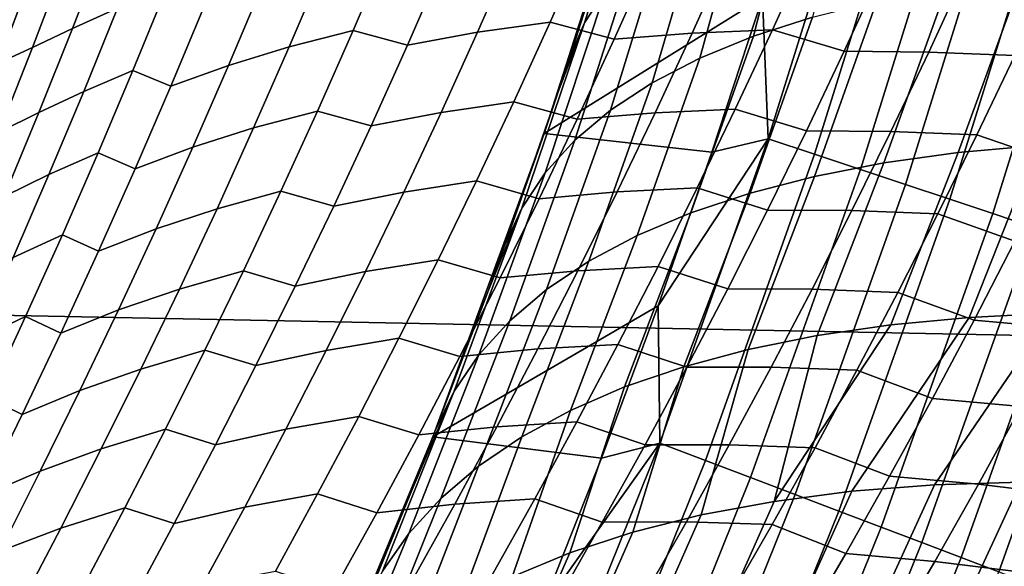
# Model space of a CAD drawing. Header units: metres. Extents: x -32 to 117, y -314 to 32.
# Tile 170 of 256: x 25.39 to 29.04, y -10.98 to -8.96. Entities that reach past the tile are written whole.
import ezdxf

# ---------------------------------------------------------------- set-up
doc = ezdxf.new("R2010")
doc.units = ezdxf.units.M
doc.layers.add('solid_24_501_064_XXX', color=7, linetype='CONTINUOUS')

msp = doc.modelspace()

# ---------------------------------------------------------------- linework, layer by layer
at = {"layer": 'solid_24_501_064_XXX'}
for points in [[(30.869179, -10.16578, -303.5), (-31.248901, -8.930613, -303.5), (-31.579252, -7.6812, -303.5), (31.248901, -8.930613, -303.5)], [(27.70385, -8.271854, 17.495045), (27.776236, -8.158113, 17.930458), (27.561533, -8.853692, 18.215553), (27.484238, -8.97392, 17.78768)], [(27.429586, -9.100979, 17.35751), (27.386845, -9.228801, 17.414419), (27.334114, -9.383799, -299.5), (27.698521, -8.246314, -299.5)], [(28.142218, -8.879698, -299.5), (28.317501, -8.303727, -299.5), (27.698521, -8.246314, -299.5), (27.334114, -9.383799, -299.5)], [(27.622028, -8.499035, 17.10107), (27.429586, -9.100979, 17.35751), (27.698521, -8.246314, -299.5)], [(28.163498, -9.402357, -299.506622), (28.519253, -8.260702, -299.506622), (28.142218, -8.879698, -299.5)], [(28.335056, -9.459632, -299.526428), (28.692976, -8.311022, -299.526428), (28.519253, -8.260702, -299.506622), (28.163498, -9.402357, -299.506622)], [(27.484238, -8.97392, 17.78768), (27.429586, -9.100979, 17.35751), (27.622028, -8.499035, 17.10107), (27.70385, -8.271854, 17.495045)], [(28.273069, -8.380414, 20.296268), (28.477646, -8.313155, 20.692663), (28.3269, -8.953376, 21.068487), (28.108492, -9.023501, 20.666719)], [(28.504791, -9.516297, -299.559326), (28.864857, -8.360807, -299.559326), (28.692976, -8.311022, -299.526428), (28.335056, -9.459632, -299.526428)], [(28.671806, -9.572055, -299.605194), (29.033981, -8.409795, -299.605194), (28.864857, -8.360807, -299.559326), (28.504791, -9.516297, -299.559326)], [(28.088629, -8.457112, 19.891788), (28.273069, -8.380414, 20.296268), (28.108492, -9.023501, 20.666719), (27.910835, -9.104308, 20.256308)], [(28.835217, -9.62661, -299.663696), (29.199455, -8.457726, -299.663696), (29.033981, -8.409795, -299.605194), (28.671806, -9.572055, -299.605194)], [(27.924835, -8.543037, 19.480339), (28.088629, -8.457112, 19.891788), (27.910835, -9.104308, 20.256308), (27.734499, -9.195561, 19.838438)], [(28.994156, -9.679671, -299.734619), (29.360403, -8.504344, -299.734619), (29.199455, -8.457726, -299.663696), (28.835217, -9.62661, -299.663696)], [(25.44528, -8.516693, 84.829971), (25.29838, -8.714475, 85.145576), (25.181747, -9.041351, 85.06395), (25.331316, -8.836332, 84.751213)], [(29.147783, -9.73096, -299.817505), (29.51597, -8.549405, -299.817505), (29.360403, -8.504344, -299.734619), (28.994156, -9.679671, -299.734619)], [(27.782135, -8.637955, 19.063047), (27.924835, -8.543037, 19.480339), (27.734499, -9.195561, 19.838438), (27.579998, -9.296998, 19.41432)], [(25.876827, -8.609955, 83.404663), (25.710686, -8.681808, 83.727913), (25.589987, -8.994237, 83.646309), (25.755932, -8.91956, 83.323479)], [(27.660923, -8.741601, 18.641066), (27.782135, -8.637955, 19.063047), (27.579998, -9.296998, 19.41432), (27.447777, -9.408324, 18.985182)], [(25.710686, -8.681808, 83.727913), (25.562088, -8.749669, 84.058983), (25.441826, -9.064758, 83.977028), (25.589987, -8.994237, 83.646309)], [(26.755495, -8.703565, 81.790718), (26.519384, -8.761312, 82.074692), (26.391521, -9.062699, 81.989761), (26.627745, -9.002538, 81.705956)], [(26.828709, -9.056041, 81.399483), (26.959311, -8.756053, 81.486244), (26.755495, -8.703565, 81.790718), (26.627745, -9.002538, 81.705956)], [(27.487709, -8.674753, 80.963318), (27.218676, -8.710638, 81.220299), (27.088179, -9.008563, 81.133514), (27.357225, -8.970907, 80.876335)], [(27.593912, -9.034531, 80.600677), (27.72706, -8.737141, 80.689827), (27.487709, -8.674753, 80.963318), (27.357225, -8.970907, 80.876335)], [(28.312208, -8.704519, 80.226974), (28.015583, -8.716042, 80.453224), (27.882383, -9.012096, 80.363647), (28.178865, -8.999535, 80.136803)], [(28.444927, -9.078433, 79.894753), (28.58086, -8.781791, 79.987343), (28.312208, -8.704519, 80.226974), (28.178865, -8.999535, 80.136803)], [(27.218676, -8.710638, 81.220299), (26.959311, -8.756053, 81.486244), (26.828709, -9.056041, 81.399483), (27.088179, -9.008563, 81.133514)], [(27.561533, -8.853692, 18.215553), (27.660923, -8.741601, 18.641066), (27.447777, -9.408324, 18.985182), (27.338217, -9.529217, 18.552263)], [(28.015583, -8.716042, 80.453224), (27.72706, -8.737141, 80.689827), (27.593912, -9.034531, 80.600677), (27.882383, -9.012096, 80.363647)], [(25.441826, -9.064758, 83.977028), (25.562088, -8.749669, 84.058983), (25.434195, -8.805223, 84.399307), (25.314814, -9.122526, 84.317238)], [(26.519384, -8.761312, 82.074692), (26.294863, -8.827111, 82.366425), (26.166834, -9.131149, 82.281174), (26.391521, -9.062699, 81.989761)], [(25.314814, -9.122526, 84.317238), (25.434195, -8.805223, 84.399307), (25.331316, -8.836332, 84.751213), (25.213549, -9.154989, 84.669487)], [(28.89348, -8.785739, 79.783867), (28.58086, -8.781791, 79.987343), (28.444927, -9.078433, 79.894753), (28.757322, -9.081807, 79.690437)], [(28.823381, -8.845948, 21.841463), (29.100018, -8.808956, 22.210436), (28.866503, -9.453811, 22.470005), (28.591635, -9.492252, 22.10671)], [(29.212589, -8.798968, 79.591995), (28.89348, -8.785739, 79.783867), (28.757322, -9.081807, 79.690437), (29.076118, -9.09475, 79.497581)], [(29.100018, -8.808956, 22.210436), (29.394535, -8.783267, 22.566294), (29.158552, -9.427089, 22.820726), (28.866503, -9.453811, 22.470005)], [(25.937883, -8.844872, 83.00811), (25.755932, -8.91956, 83.323479), (25.631222, -9.22808, 83.239395), (25.813126, -9.150531, 82.924484)], [(25.954012, -9.208006, 82.579567), (26.082264, -8.901074, 82.665276), (25.937883, -8.844872, 83.00811), (25.813126, -9.150531, 82.924484)], [(26.294863, -8.827111, 82.366425), (26.082264, -8.901074, 82.665276), (25.954012, -9.208006, 82.579567), (26.166834, -9.131149, 82.281174)], [(28.565426, -8.894135, 21.460445), (28.823381, -8.845948, 21.841463), (28.591635, -9.492252, 22.10671), (28.334726, -9.542306, 21.731871)], [(27.484238, -8.97392, 17.78768), (27.561533, -8.853692, 18.215553), (27.338217, -9.529217, 18.552263), (27.251638, -9.659328, 18.116819)], [(27.955208, -9.451963, -299.5), (28.142218, -8.879698, -299.5), (27.334114, -9.383799, -299.5)], [(28.163498, -9.402357, -299.506622), (28.142218, -8.879698, -299.5), (27.955208, -9.451963, -299.5)], [(25.755932, -8.91956, 83.323479), (25.589987, -8.994237, 83.646309), (25.465473, -9.305589, 83.561775), (25.631222, -9.22808, 83.239395)], [(28.3269, -8.953376, 21.068487), (28.565426, -8.894135, 21.460445), (28.334726, -9.542306, 21.731871), (28.096502, -9.603829, 21.346542)], [(30.440569, -11.385158, -303.5), (-30.869179, -10.16578, -303.5), (-31.248901, -8.930613, -303.5), (30.869179, -10.16578, -303.5)], [(28.108492, -9.023501, 20.666719), (28.3269, -8.953376, 21.068487), (28.096502, -9.603829, 21.346542), (27.877638, -9.676648, 20.951817)], [(25.589987, -8.994237, 83.646309), (25.441826, -9.064758, 83.977028), (25.317755, -9.378778, 83.892128), (25.465473, -9.305589, 83.561775)], [(27.357225, -8.970907, 80.876335), (27.088179, -9.008563, 81.133514), (26.953844, -9.305101, 81.043869), (27.222916, -9.265638, 80.786522)], [(27.251638, -9.659328, 18.116819), (27.188793, -9.796912, 17.67836), (27.386845, -9.228801, 17.414419), (27.484238, -8.97392, 17.78768)], [(27.456884, -9.330411, 80.508659), (27.593912, -9.034531, 80.600677), (27.357225, -8.970907, 80.876335), (27.222916, -9.265638, 80.786522)], [(27.484238, -8.97392, 17.78768), (27.386845, -9.228801, 17.414419), (27.429586, -9.100979, 17.35751)], [(26.627745, -9.002538, 81.705956), (26.391521, -9.062699, 81.989761), (26.259855, -9.362831, 81.901962), (26.496204, -9.300231, 81.618362)], [(26.694258, -9.354672, 81.309853), (26.828709, -9.056041, 81.399483), (26.627745, -9.002538, 81.705956), (26.496204, -9.300231, 81.618362)], [(27.088179, -9.008563, 81.133514), (26.828709, -9.056041, 81.399483), (26.694258, -9.354672, 81.309853), (26.953844, -9.305101, 81.043869)], [(27.882383, -9.012096, 80.363647), (27.593912, -9.034531, 80.600677), (27.456884, -9.330411, 80.508659), (27.745314, -9.306598, 80.27121)], [(27.910835, -9.104308, 20.256308), (28.108492, -9.023501, 20.666719), (27.877638, -9.676648, 20.951817), (27.678749, -9.760558, 20.548807)], [(28.178865, -8.999535, 80.136803), (27.882383, -9.012096, 80.363647), (27.745314, -9.306598, 80.27121), (28.041658, -9.292948, 80.043777)], [(28.305082, -9.373376, 79.799278), (28.444927, -9.078433, 79.894753), (28.178865, -8.999535, 80.136803), (28.041658, -9.292948, 80.043777)], [(25.317755, -9.378778, 83.892128), (25.441826, -9.064758, 83.977028), (25.314814, -9.122526, 84.317238), (25.191639, -9.438774, 84.232201)], [(26.391521, -9.062699, 81.989761), (26.166834, -9.131149, 82.281174), (26.034988, -9.433952, 82.193031), (26.259855, -9.362831, 81.901962)], [(27.734499, -9.195561, 19.838438), (27.910835, -9.104308, 20.256308), (27.678749, -9.760558, 20.548807), (27.500401, -9.85532, 20.138655)], [(28.757322, -9.081807, 79.690437), (28.444927, -9.078433, 79.894753), (28.305082, -9.373376, 79.799278), (28.617258, -9.376119, 79.594124)], [(29.076118, -9.09475, 79.497581), (28.757322, -9.081807, 79.690437), (28.617258, -9.376119, 79.594124), (28.935747, -9.388714, 79.400276)], [(29.222637, -9.487374, 79.191956), (29.365622, -9.191415, 79.292), (29.076118, -9.09475, 79.497581), (28.935747, -9.388714, 79.400276)], [(26.166834, -9.131149, 82.281174), (25.954012, -9.208006, 82.579567), (25.82193, -9.513717, 82.490936), (26.034988, -9.433952, 82.193031)], [(25.813126, -9.150531, 82.924484), (25.631222, -9.22808, 83.239395), (25.502754, -9.535458, 83.152412), (25.684614, -9.455038, 82.837982)], [(25.82193, -9.513717, 82.490936), (25.954012, -9.208006, 82.579567), (25.813126, -9.150531, 82.924484), (25.684614, -9.455038, 82.837982)], [(27.579998, -9.296998, 19.41432), (27.734499, -9.195561, 19.838438), (27.500401, -9.85532, 20.138655), (27.343094, -9.960668, 19.722517)], [(25.631222, -9.22808, 83.239395), (25.465473, -9.305589, 83.561775), (25.337198, -9.615809, 83.474312), (25.502754, -9.535458, 83.152412)], [(27.386845, -9.228801, 17.414419), (27.188793, -9.796912, 17.67836), (27.334114, -9.383799, -299.5)], [(27.222916, -9.265638, 80.786522), (26.953844, -9.305101, 81.043869), (26.815737, -9.600219, 80.951408), (27.084846, -9.55891, 80.693901)], [(27.316044, -9.62475, 80.413803), (27.456884, -9.330411, 80.508659), (27.222916, -9.265638, 80.786522), (27.084846, -9.55891, 80.693901)], [(25.465473, -9.305589, 83.561775), (25.317755, -9.378778, 83.892128), (25.189926, -9.691679, 83.804268), (25.337198, -9.615809, 83.474312)], [(26.496204, -9.300231, 81.618362), (26.259855, -9.362831, 81.901962), (26.124447, -9.661671, 81.811333), (26.360933, -9.596609, 81.527954)], [(26.556019, -9.651915, 81.217369), (26.694258, -9.354672, 81.309853), (26.496204, -9.300231, 81.618362), (26.360933, -9.596609, 81.527954)], [(26.953844, -9.305101, 81.043869), (26.694258, -9.354672, 81.309853), (26.556019, -9.651915, 81.217369), (26.815737, -9.600219, 80.951408)], [(27.447777, -9.408324, 18.985182), (27.579998, -9.296998, 19.41432), (27.343094, -9.960668, 19.722517), (27.207277, -10.076303, 19.301573)], [(27.745314, -9.306598, 80.27121), (27.456884, -9.330411, 80.508659), (27.316044, -9.62475, 80.413803), (27.604443, -9.599513, 80.175934)], [(28.041658, -9.292948, 80.043777), (27.745314, -9.306598, 80.27121), (27.604443, -9.599513, 80.175934), (27.90066, -9.584724, 79.947929)], [(28.1614, -9.666589, 79.700943), (28.305082, -9.373376, 79.799278), (28.041658, -9.292948, 80.043777), (27.90066, -9.584724, 79.947929)], [(26.259855, -9.362831, 81.901962), (26.034988, -9.433952, 82.193031), (25.899387, -9.735485, 82.10202), (26.124447, -9.661671, 81.811333)], [(27.128601, -9.962379, 17.758726), (26.932957, -10.47978, 18.020153), (26.923016, -10.505289, -299.5), (27.334114, -9.383799, -299.5)], [(27.756544, -10.02035, -299.5), (27.955208, -9.451963, -299.5), (27.334114, -9.383799, -299.5), (26.923016, -10.505289, -299.5)], [(27.188793, -9.796912, 17.67836), (27.128601, -9.962379, 17.758726), (27.334114, -9.383799, -299.5)], [(28.617258, -9.376119, 79.594124), (28.305082, -9.373376, 79.799278), (28.1614, -9.666589, 79.700943), (28.47336, -9.668643, 79.494957)], [(28.935747, -9.388714, 79.400276), (28.617258, -9.376119, 79.594124), (28.47336, -9.668643, 79.494957), (28.791548, -9.68083, 79.30011)], [(29.075781, -9.781381, 79.089012), (29.222637, -9.487374, 79.191956), (28.935747, -9.388714, 79.400276), (28.791548, -9.68083, 79.30011)], [(27.338217, -9.529217, 18.552263), (27.447777, -9.408324, 18.985182), (27.207277, -10.076303, 19.301573), (27.09333, -10.201899, 18.877008)], [(28.163498, -9.402357, -299.506622), (27.955208, -9.451963, -299.5), (27.756544, -10.02035, -299.5)], [(27.762064, -10.528762, -299.506622), (28.163498, -9.402357, -299.506622), (27.756544, -10.02035, -299.5)], [(27.931175, -10.592897, -299.526428), (28.335056, -9.459632, -299.526428), (28.163498, -9.402357, -299.506622), (27.762064, -10.528762, -299.506622)], [(28.866503, -9.453811, 22.470005), (29.158552, -9.427089, 22.820726), (28.907135, -10.063576, 23.091702), (28.617714, -10.091183, 22.746323)], [(29.158552, -9.427089, 22.820726), (29.466961, -9.412162, 23.157885), (29.212233, -10.048113, 23.424101), (28.907135, -10.063576, 23.091702)], [(25.684614, -9.455038, 82.837982), (25.502754, -9.535458, 83.152412), (25.370586, -9.841659, 83.062546), (25.552412, -9.758355, 82.748634)], [(25.686077, -9.818172, 82.399399), (25.82193, -9.513717, 82.490936), (25.684614, -9.455038, 82.837982), (25.552412, -9.758355, 82.748634)], [(26.034988, -9.433952, 82.193031), (25.82193, -9.513717, 82.490936), (25.686077, -9.818172, 82.399399), (25.899387, -9.735485, 82.10202)], [(28.098492, -10.656352, -299.559326), (28.504791, -9.516297, -299.559326), (28.335056, -9.459632, -299.526428), (27.931175, -10.592897, -299.526428)], [(28.591635, -9.492252, 22.10671), (28.866503, -9.453811, 22.470005), (28.617714, -10.091183, 22.746323), (28.344767, -10.130856, 22.388916)], [(28.334726, -9.542306, 21.731871), (28.591635, -9.492252, 22.10671), (28.344767, -10.130856, 22.388916), (28.089046, -10.182487, 22.020466)], [(25.502754, -9.535458, 83.152412), (25.337198, -9.615809, 83.474312), (25.205221, -9.924862, 83.383934), (25.370586, -9.841659, 83.062546)], [(27.251638, -9.659328, 18.116819), (27.338217, -9.529217, 18.552263), (27.09333, -10.201899, 18.877008), (27.001577, -10.3371, 18.450024)], [(28.096502, -9.603829, 21.346542), (28.334726, -9.542306, 21.731871), (28.089046, -10.182487, 22.020466), (27.851255, -10.245934, 21.641991)], [(28.263124, -10.718789, -299.605194), (28.671806, -9.572055, -299.605194), (28.504791, -9.516297, -299.559326), (28.098492, -10.656352, -299.559326)], [(27.084846, -9.55891, 80.693901), (26.815737, -9.600219, 80.951408), (26.673922, -9.893886, 80.856133), (26.943077, -9.850696, 80.598495)], [(27.171459, -9.917519, 80.316116), (27.316044, -9.62475, 80.413803), (27.084846, -9.55891, 80.693901), (26.943077, -9.850696, 80.598495)], [(28.424206, -10.77988, -299.663696), (28.835217, -9.62661, -299.663696), (28.671806, -9.572055, -299.605194), (28.263124, -10.718789, -299.605194)], [(26.360933, -9.596609, 81.527954), (26.124447, -9.661671, 81.811333), (25.985359, -9.959189, 81.717873), (26.221996, -9.891642, 81.434753)], [(26.414059, -9.947739, 81.122055), (26.556019, -9.651915, 81.217369), (26.360933, -9.596609, 81.527954), (26.221996, -9.891642, 81.434753)], [(26.815737, -9.600219, 80.951408), (26.556019, -9.651915, 81.217369), (26.414059, -9.947739, 81.122055), (26.673922, -9.893886, 80.856133)], [(27.604443, -9.599513, 80.175934), (27.316044, -9.62475, 80.413803), (27.171459, -9.917519, 80.316116), (27.459837, -9.890814, 80.077866)], [(27.90066, -9.584724, 79.947929), (27.604443, -9.599513, 80.175934), (27.459837, -9.890814, 80.077866), (27.755936, -9.874839, 79.849297)], [(27.877638, -9.676648, 20.951817), (28.096502, -9.603829, 21.346542), (27.851255, -10.245934, 21.641991), (27.63205, -10.321022, 21.254532)], [(28.013945, -9.958045, 79.599777), (28.1614, -9.666589, 79.700943), (27.90066, -9.584724, 79.947929), (27.755936, -9.874839, 79.849297)], [(28.580879, -10.839298, -299.734619), (28.994156, -9.679671, -299.734619), (28.835217, -9.62661, -299.663696), (28.424206, -10.77988, -299.663696)], [(26.124447, -9.661671, 81.811333), (25.899387, -9.735485, 82.10202), (25.760094, -10.035715, 82.008163), (25.985359, -9.959189, 81.717873)], [(27.001577, -10.3371, 18.450024), (26.932957, -10.47978, 18.020153), (27.128601, -9.962379, 17.758726), (27.251638, -9.659328, 18.116819)], [(27.251638, -9.659328, 18.116819), (27.128601, -9.962379, 17.758726), (27.188793, -9.796912, 17.67836)], [(27.678749, -9.760558, 20.548807), (27.877638, -9.676648, 20.951817), (27.63205, -10.321022, 21.254532), (27.432035, -10.407543, 20.859156)], [(28.47336, -9.668643, 79.494957), (28.1614, -9.666589, 79.700943), (28.013945, -9.958045, 79.599777), (28.325701, -9.959354, 79.39296)], [(28.791548, -9.68083, 79.30011), (28.47336, -9.668643, 79.494957), (28.325701, -9.959354, 79.39296), (28.643591, -9.971072, 79.197136)], [(28.732317, -10.89673, -299.817505), (29.147783, -9.73096, -299.817505), (28.994156, -9.679671, -299.734619), (28.580879, -10.839298, -299.734619)], [(28.925125, -10.073409, 78.983208), (29.075781, -9.781381, 79.089012), (28.791548, -9.68083, 79.30011), (28.643591, -9.971072, 79.197136)], [(25.552412, -9.758355, 82.748634), (25.370586, -9.841659, 83.062546), (25.234776, -10.146648, 82.96981), (25.416573, -10.060452, 82.656441)], [(25.546516, -10.12134, 82.304977), (25.686077, -9.818172, 82.399399), (25.552412, -9.758355, 82.748634), (25.416573, -10.060452, 82.656441)], [(25.899387, -9.735485, 82.10202), (25.686077, -9.818172, 82.399399), (25.546516, -10.12134, 82.304977), (25.760094, -10.035715, 82.008163)], [(27.500401, -9.85532, 20.138655), (27.678749, -9.760558, 20.548807), (27.432035, -10.407543, 20.859156), (27.251762, -10.50526, 20.456953)], [(28.877716, -10.951873, -299.911987), (29.295284, -9.780203, -299.911987), (29.147783, -9.73096, -299.817505), (28.732317, -10.89673, -299.817505)], [(29.016306, -11.004434, -300.017517), (29.435877, -9.82714, -300.017517), (29.295284, -9.780203, -299.911987), (28.877716, -10.951873, -299.911987)], [(29.405737, -9.811189, 78.918037), (29.075781, -9.781381, 79.089012), (28.925125, -10.073409, 78.983208), (29.254673, -10.103214, 78.810974)], [(29.147352, -11.054132, -300.133514), (29.568819, -9.871522, -300.133514), (29.435877, -9.82714, -300.017517), (29.016306, -11.004434, -300.017517)], [(26.943077, -9.850696, 80.598495), (26.673922, -9.893886, 80.856133), (26.52846, -10.186071, 80.75808), (26.797676, -10.140965, 80.500328)], [(27.023197, -10.208689, 80.215652), (27.171459, -9.917519, 80.316116), (26.943077, -9.850696, 80.598495), (26.797676, -10.140965, 80.500328)], [(27.343094, -9.960668, 19.722517), (27.500401, -9.85532, 20.138655), (27.251762, -10.50526, 20.456953), (27.091726, -10.613904, 20.049032)], [(26.221996, -9.891642, 81.434753), (25.985359, -9.959189, 81.717873), (25.842651, -10.255354, 81.621613), (26.079453, -10.185298, 81.338783)], [(26.26844, -10.242111, 81.023933), (26.414059, -9.947739, 81.122055), (26.221996, -9.891642, 81.434753), (26.079453, -10.185298, 81.338783)], [(26.673922, -9.893886, 80.856133), (26.414059, -9.947739, 81.122055), (26.26844, -10.242111, 81.023933), (26.52846, -10.186071, 80.75808)], [(27.459837, -9.890814, 80.077866), (27.171459, -9.917519, 80.316116), (27.023197, -10.208689, 80.215652), (27.311563, -10.180472, 79.97702)], [(27.755936, -9.874839, 79.849297), (27.459837, -9.890814, 80.077866), (27.311563, -10.180472, 79.97702), (27.607553, -10.163263, 79.747902)], [(27.862793, -10.247717, 79.495819), (28.013945, -9.958045, 79.599777), (27.755936, -9.874839, 79.849297), (27.607553, -10.163263, 79.747902)], [(25.985359, -9.959189, 81.717873), (25.760094, -10.035715, 82.008163), (25.617167, -10.334609, 81.911469), (25.842651, -10.255354, 81.621613)], [(27.207277, -10.076303, 19.301573), (27.343094, -9.960668, 19.722517), (27.091726, -10.613904, 20.049032), (26.95237, -10.733173, 19.636518)], [(28.325701, -9.959354, 79.39296), (28.013945, -9.958045, 79.599777), (27.862793, -10.247717, 79.495819), (28.174351, -10.248226, 79.288185)], [(28.643591, -9.971072, 79.197136), (28.325701, -9.959354, 79.39296), (28.174351, -10.248226, 79.288185), (28.491951, -10.259416, 79.091377)], [(28.770748, -10.363433, 78.874588), (28.925125, -10.073409, 78.983208), (28.643591, -9.971072, 79.197136), (28.491951, -10.259416, 79.091377)], [(25.760094, -10.035715, 82.008163), (25.546516, -10.12134, 82.304977), (25.403309, -10.423185, 82.207687), (25.617167, -10.334609, 81.911469)], [(27.546436, -10.584287, -299.5), (27.756544, -10.02035, -299.5), (26.923016, -10.505289, -299.5)], [(27.762064, -10.528762, -299.506622), (27.756544, -10.02035, -299.5), (27.546436, -10.584287, -299.5)], [(29.212233, -10.048113, 23.424101), (28.778088, -10.683303, 23.531469), (28.473444, -10.707045, 23.184118), (28.907135, -10.063576, 23.091702)], [(29.532166, -10.044836, 23.742607), (29.098501, -10.672983, 23.865015), (28.778088, -10.683303, 23.531469), (29.212233, -10.048113, 23.424101)], [(25.416573, -10.060452, 82.656441), (25.234776, -10.146648, 82.96981), (25.095381, -10.450393, 82.874222), (25.277155, -10.361293, 82.561432)], [(25.403309, -10.423185, 82.207687), (25.546516, -10.12134, 82.304977), (25.416573, -10.060452, 82.656441), (25.277155, -10.361293, 82.561432)], [(27.09333, -10.201899, 18.877008), (27.207277, -10.076303, 19.301573), (26.95237, -10.733173, 19.636518), (26.834076, -10.862741, 19.220547)], [(28.907135, -10.063576, 23.091702), (28.473444, -10.707045, 23.184118), (28.185452, -10.74414, 22.823969), (28.617714, -10.091183, 22.746323)], [(29.254673, -10.103214, 78.810974), (28.925125, -10.073409, 78.983208), (28.770748, -10.363433, 78.874588), (29.09989, -10.39317, 78.701096)], [(28.344767, -10.130856, 22.388916), (28.617714, -10.091183, 22.746323), (28.185452, -10.74414, 22.823969)], [(26.797676, -10.140965, 80.500328), (26.52846, -10.186071, 80.75808), (26.379417, -10.476745, 80.65728), (26.648706, -10.429689, 80.399437)], [(26.871323, -10.498228, 80.112419), (27.023197, -10.208689, 80.215652), (26.797676, -10.140965, 80.500328), (26.648706, -10.429689, 80.399437)], [(28.089046, -10.182487, 22.020466), (28.344767, -10.130856, 22.388916), (28.185452, -10.74414, 22.823969), (27.914942, -10.794479, 22.452063)], [(29.963835, -12.586431, -303.5), (-30.440569, -11.385158, -303.5), (-30.869179, -10.16578, -303.5), (30.440569, -11.385158, -303.5)], [(26.079453, -10.185298, 81.338783), (25.842651, -10.255354, 81.621613), (25.696384, -10.550131, 81.522575), (25.933363, -10.477545, 81.240059)], [(26.119226, -10.535001, 80.923035), (26.26844, -10.242111, 81.023933), (26.079453, -10.185298, 81.338783), (25.933363, -10.477545, 81.240059)], [(26.52846, -10.186071, 80.75808), (26.26844, -10.242111, 81.023933), (26.119226, -10.535001, 80.923035), (26.379417, -10.476745, 80.65728)], [(27.311563, -10.180472, 79.97702), (27.023197, -10.208689, 80.215652), (26.871323, -10.498228, 80.112419), (27.159691, -10.46846, 79.873436)], [(27.607553, -10.163263, 79.747902), (27.311563, -10.180472, 79.97702), (27.159691, -10.46846, 79.873436), (27.455582, -10.44997, 79.643784)], [(27.70801, -10.535578, 79.389107), (27.862793, -10.247717, 79.495819), (27.607553, -10.163263, 79.747902), (27.455582, -10.44997, 79.643784)], [(27.851255, -10.245934, 21.641991), (28.089046, -10.182487, 22.020466), (27.914942, -10.794479, 22.452063), (27.662697, -10.857919, 22.069477)], [(27.001577, -10.3371, 18.450024), (27.09333, -10.201899, 18.877008), (26.834076, -10.862741, 19.220547), (26.737173, -11.00225, 18.802263)], [(25.842651, -10.255354, 81.621613), (25.617167, -10.334609, 81.911469), (25.470665, -10.632133, 81.811958), (25.696384, -10.550131, 81.522575)], [(27.63205, -10.321022, 21.254532), (27.851255, -10.245934, 21.641991), (27.662697, -10.857919, 22.069477), (27.429451, -10.934275, 21.677319)], [(28.174351, -10.248226, 79.288185), (27.862793, -10.247717, 79.495819), (27.70801, -10.535578, 79.389107), (28.019381, -10.535233, 79.180664)], [(28.491951, -10.259416, 79.091377), (28.174351, -10.248226, 79.288185), (28.019381, -10.535233, 79.180664), (28.336699, -10.545835, 78.982872)], [(28.612719, -10.651428, 78.763199), (28.770748, -10.363433, 78.874588), (28.491951, -10.259416, 79.091377), (28.336699, -10.545835, 78.982872)], [(25.617167, -10.334609, 81.911469), (25.403309, -10.423185, 82.207687), (25.256512, -10.723672, 82.107552), (25.470665, -10.632133, 81.811958)], [(26.737173, -11.00225, 18.802263), (26.662804, -11.14921, 18.380392), (26.845903, -10.700815, 18.136271), (27.001577, -10.3371, 18.450024)], [(27.001577, -10.3371, 18.450024), (26.845903, -10.700815, 18.136271), (26.932957, -10.47978, 18.020153)], [(27.432035, -10.407543, 20.859156), (27.63205, -10.321022, 21.254532), (27.429451, -10.934275, 21.677319), (27.215874, -11.023326, 21.27672)], [(25.256512, -10.723672, 82.107552), (25.403309, -10.423185, 82.207687), (25.277155, -10.361293, 82.561432), (25.134216, -10.660845, 82.463615)], [(29.09989, -10.39317, 78.701096), (28.770748, -10.363433, 78.874588), (28.612719, -10.651428, 78.763199), (28.941463, -10.68103, 78.58844)], [(27.251762, -10.50526, 20.456953), (27.432035, -10.407543, 20.859156), (27.215874, -11.023326, 21.27672), (27.022587, -11.124815, 20.868843)], [(29.433117, -10.433622, 78.539307), (29.09989, -10.39317, 78.701096), (28.941463, -10.68103, 78.58844), (29.274191, -10.721617, 78.425224)], [(26.648706, -10.429689, 80.399437), (26.379417, -10.476745, 80.65728), (26.226858, -10.765874, 80.553741), (26.496233, -10.716835, 80.295837)], [(26.715902, -10.786107, 80.006454), (26.871323, -10.498228, 80.112419), (26.648706, -10.429689, 80.399437), (26.496233, -10.716835, 80.295837)], [(27.455582, -10.44997, 79.643784), (27.159691, -10.46846, 79.873436), (27.004286, -10.754745, 79.767136), (27.300087, -10.73493, 79.536964)], [(27.549669, -10.821597, 79.279671), (27.70801, -10.535578, 79.389107), (27.455582, -10.44997, 79.643784), (27.300087, -10.73493, 79.536964)], [(25.933363, -10.477545, 81.240059), (25.696384, -10.550131, 81.522575), (25.546619, -10.843486, 81.420784), (25.783789, -10.76835, 81.138611)], [(25.96648, -10.826373, 80.819382), (26.119226, -10.535001, 80.923035), (25.933363, -10.477545, 81.240059), (25.783789, -10.76835, 81.138611)], [(26.379417, -10.476745, 80.65728), (26.119226, -10.535001, 80.923035), (25.96648, -10.826373, 80.819382), (26.226858, -10.765874, 80.553741)], [(27.159691, -10.46846, 79.873436), (26.871323, -10.498228, 80.112419), (26.715902, -10.786107, 80.006454), (27.004286, -10.754745, 79.767136)], [(26.932957, -10.47978, 18.020153), (26.845903, -10.700815, 18.136271), (26.923016, -10.505289, -299.5)], [(26.662804, -11.14921, 18.380392), (26.538143, -11.442768, 18.546734), (26.465809, -11.609085, -299.5), (26.923016, -10.505289, -299.5)], [(27.324795, -11.143993, -299.5), (27.546436, -10.584287, -299.5), (26.923016, -10.505289, -299.5), (26.465809, -11.609085, -299.5)], [(26.845903, -10.700815, 18.136271), (26.662804, -11.14921, 18.380392), (26.923016, -10.505289, -299.5)], [(27.091726, -10.613904, 20.049032), (27.251762, -10.50526, 20.456953), (27.022587, -11.124815, 20.868843), (26.850149, -11.238447, 20.454866)], [(25.696384, -10.550131, 81.522575), (25.470665, -10.632133, 81.811958), (25.320652, -10.928249, 81.709663), (25.546619, -10.843486, 81.420784)], [(27.315598, -11.638088, -299.506622), (27.762064, -10.528762, -299.506622), (27.324795, -11.143993, -299.5)], [(27.481989, -11.708982, -299.526428), (27.931175, -10.592897, -299.526428), (27.762064, -10.528762, -299.506622), (27.315598, -11.638088, -299.506622)], [(27.762064, -10.528762, -299.506622), (27.546436, -10.584287, -299.5), (27.324795, -11.143993, -299.5)], [(28.019381, -10.535233, 79.180664), (27.70801, -10.535578, 79.389107), (27.549669, -10.821597, 79.279671), (27.860861, -10.820345, 79.070435)], [(28.336699, -10.545835, 78.982872), (28.019381, -10.535233, 79.180664), (27.860861, -10.820345, 79.070435), (28.177902, -10.830302, 78.871674)], [(28.451115, -10.937368, 78.649071), (28.612719, -10.651428, 78.763199), (28.336699, -10.545835, 78.982872), (28.177902, -10.830302, 78.871674)], [(27.646614, -11.779121, -299.559326), (28.098492, -10.656352, -299.559326), (27.931175, -10.592897, -299.526428), (27.481989, -11.708982, -299.526428)], [(25.470665, -10.632133, 81.811958), (25.256512, -10.723672, 82.107552), (25.106188, -11.022764, 82.004593), (25.320652, -10.928249, 81.709663)], [(26.95237, -10.733173, 19.636518), (27.091726, -10.613904, 20.049032), (26.850149, -11.238447, 20.454866), (26.69906, -11.363895, 20.03599)], [(27.808601, -11.848138, -299.605194), (28.263124, -10.718789, -299.605194), (28.098492, -10.656352, -299.559326), (27.646614, -11.779121, -299.559326)], [(28.941463, -10.68103, 78.58844), (28.612719, -10.651428, 78.763199), (28.451115, -10.937368, 78.649071), (28.779467, -10.966769, 78.473053)], [(28.185452, -10.74414, 22.823969), (28.473444, -10.707045, 23.184118), (28.194214, -11.327669, 23.489902), (27.908833, -11.365527, 23.13599)], [(28.473444, -10.707045, 23.184118), (28.778088, -10.683303, 23.531469), (28.495489, -11.303392, 23.831625), (28.194214, -11.327669, 23.489902)], [(28.778088, -10.683303, 23.531469), (29.098501, -10.672983, 23.865015), (28.811808, -11.292768, 24.160194), (28.495489, -11.303392, 23.831625)], [(29.274191, -10.721617, 78.425224), (28.941463, -10.68103, 78.58844), (28.779467, -10.966769, 78.473053), (29.111698, -11.007421, 78.308411)], [(29.098501, -10.672983, 23.865015), (29.433754, -10.676114, 24.183792), (29.142284, -11.295823, 24.474688), (28.811808, -11.292768, 24.160194)], [(26.496233, -10.716835, 80.295837), (26.226858, -10.765874, 80.553741), (26.070847, -11.053424, 80.44751), (26.340319, -11.002372, 80.18956)], [(26.557005, -11.072293, 79.897797), (26.715902, -10.786107, 80.006454), (26.496233, -10.716835, 80.295837), (26.340319, -11.002372, 80.18956)], [(26.834076, -10.862741, 19.220547), (26.95237, -10.733173, 19.636518), (26.69906, -11.363895, 20.03599), (26.569754, -11.500794, 19.613422)], [(27.300087, -10.73493, 79.536964), (27.004286, -10.754745, 79.767136), (26.845413, -11.039298, 79.658157), (27.141138, -11.018113, 79.42749)], [(27.38784, -11.105746, 79.167549), (27.549669, -10.821597, 79.279671), (27.300087, -10.73493, 79.536964), (27.141138, -11.018113, 79.42749)], [(27.914942, -10.794479, 22.452063), (28.185452, -10.74414, 22.823969), (27.908833, -11.365527, 23.13599), (27.640148, -11.416862, 22.770884)], [(27.967093, -11.915665, -299.663696), (28.424206, -10.77988, -299.663696), (28.263124, -10.718789, -299.605194), (27.808601, -11.848138, -299.605194)], [(25.783789, -10.76835, 81.138611), (25.546619, -10.843486, 81.420784), (25.393417, -11.135385, 81.316261), (25.630791, -11.057678, 81.034454)], [(25.810266, -11.116194, 80.713005), (25.96648, -10.826373, 80.819382), (25.783789, -10.76835, 81.138611), (25.630791, -11.057678, 81.034454)], [(26.226858, -10.765874, 80.553741), (25.96648, -10.826373, 80.819382), (25.810266, -11.116194, 80.713005), (26.070847, -11.053424, 80.44751)], [(27.004286, -10.754745, 79.767136), (26.715902, -10.786107, 80.006454), (26.557005, -11.072293, 79.897797), (26.845413, -11.039298, 79.658157)], [(28.121246, -11.981343, -299.734619), (28.580879, -10.839298, -299.734619), (28.424206, -10.77988, -299.663696), (27.967093, -11.915665, -299.663696)], [(27.662697, -10.857919, 22.069477), (27.914942, -10.794479, 22.452063), (27.640148, -11.416862, 22.770884), (27.388916, -11.481529, 22.395611)], [(25.546619, -10.843486, 81.420784), (25.320652, -10.928249, 81.709663), (25.167187, -11.222924, 81.604599), (25.393417, -11.135385, 81.316261)], [(27.860861, -10.820345, 79.070435), (27.549669, -10.821597, 79.279671), (27.38784, -11.105746, 79.167549), (27.698862, -11.103535, 78.957527)], [(28.177902, -10.830302, 78.871674), (27.860861, -10.820345, 79.070435), (27.698862, -11.103535, 78.957527), (28.015636, -11.112792, 78.757805)], [(28.286011, -11.221225, 78.532257), (28.451115, -10.937368, 78.649071), (28.177902, -10.830302, 78.871674), (28.015636, -11.112792, 78.757805)], [(28.270248, -12.044827, -299.817505), (28.732317, -10.89673, -299.817505), (28.580879, -10.839298, -299.734619), (28.121246, -11.981343, -299.734619)], [(26.737173, -11.00225, 18.802263), (26.834076, -10.862741, 19.220547), (26.569754, -11.500794, 19.613422), (26.462608, -11.64875, 19.188391)], [(27.429451, -10.934275, 21.677319), (27.662697, -10.857919, 22.069477), (27.388916, -11.481529, 22.395611), (27.155844, -11.559346, 22.011227)], [(28.413309, -12.10578, -299.911987), (28.877716, -10.951873, -299.911987), (28.732317, -10.89673, -299.817505), (28.270248, -12.044827, -299.817505)], [(27.215874, -11.023326, 21.27672), (27.429451, -10.934275, 21.677319), (27.155844, -11.559346, 22.011227), (26.941587, -11.650093, 21.618814)], [(28.779467, -10.966769, 78.473053), (28.451115, -10.937368, 78.649071), (28.286011, -11.221225, 78.532257), (28.613976, -11.250362, 78.35498)], [(28.549669, -12.163877, -300.017517), (29.016306, -11.004434, -300.017517), (28.877716, -10.951873, -299.911987), (28.413309, -12.10578, -299.911987)], [(29.111698, -11.007421, 78.308411), (28.779467, -10.966769, 78.473053), (28.613976, -11.250362, 78.35498), (28.945719, -11.29101, 78.188911)]]:
    msp.add_3dface(points, dxfattribs=at)

doc.saveas('drawing.dxf')
